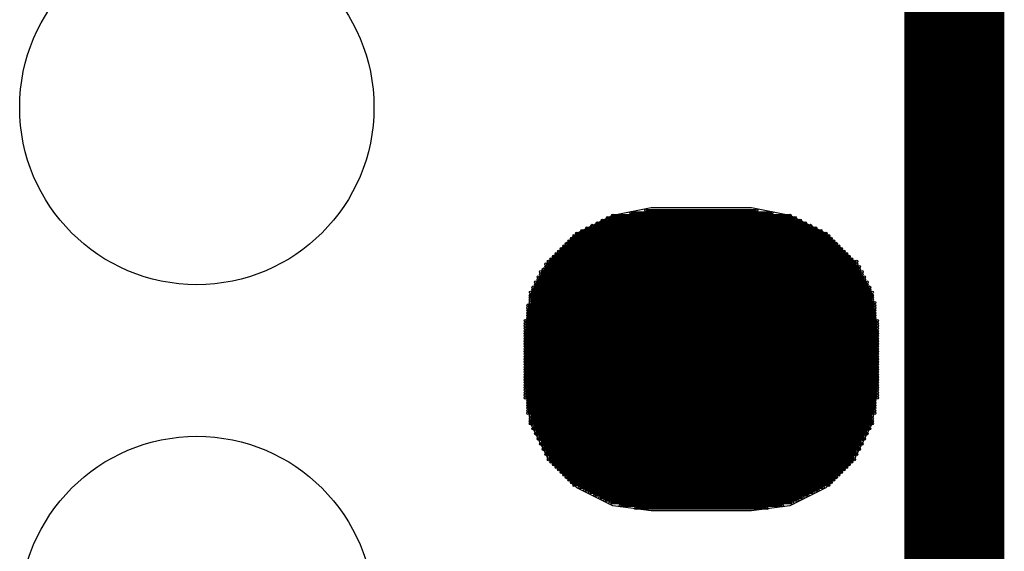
# Model space of a CAD drawing. Extents: x 0 to 126, y 0 to 22.
# Tile 33 of 60: x 16.673 to 17.647, y 8.599 to 9.124. Entities that reach past the tile are written whole.
import ezdxf

# ---------------------------------------------------------------- set-up
doc = ezdxf.new("R2010")
doc.units = 0
doc.layers.get('0').update_dxf_attribs({"linetype": 'CONTINUOUS'})
doc.layers.add('SEEEDSTUDIOXIAONRF52840V1_1_GTO', color=10, linetype='CONTINUOUS')
doc.layers.add('SEEEDSTUDIOXIAONRF52840V1_1_GTS', color=9, linetype='CONTINUOUS')

# ---------------------------------------------------------------- blocks, each defined once
blk = doc.blocks.new('ROUND_54')
blk.add_circle((0, 0), 0.17526)
blk = doc.blocks.new('ROUND_2')
blk.add_circle((0, 0), 0)
blk = doc.blocks.new('ROUND_1')
blk.add_circle((0, 0), 0.00127)

msp = doc.modelspace()

# ---------------------------------------------------------------- linework, layer by layer
at = {"layer": 'SEEEDSTUDIOXIAONRF52840V1_1_GTO', "const_width": 0.09906}
msp.add_lwpolyline([(17.59712, 13.03782), (17.59712, 6.29158)], dxfattribs=at)
at = {"layer": 'SEEEDSTUDIOXIAONRF52840V1_1_GTS'}
for points in [[(17.2593, 8.93064), (17.2974, 8.93826)], [(17.2974, 8.93826), (17.39646, 8.93826)], [(17.39646, 8.93826), (17.43456, 8.93064)], [(17.22374, 8.91286), (17.2593, 8.93064)], [(17.43456, 8.93064), (17.47012, 8.91286)], [(17.1958, 8.88492), (17.22374, 8.91286)], [(17.47012, 8.91286), (17.49806, 8.88492)], [(17.17802, 8.8519), (17.1958, 8.88492)], [(17.49806, 8.88492), (17.51584, 8.8519)], [(17.17294, 8.8138), (17.17802, 8.8519)], [(17.51584, 8.8519), (17.52092, 8.8138)], [(17.17294, 8.763), (17.17294, 8.8138)], [(17.52092, 8.8138), (17.52092, 8.763)], [(17.17802, 8.7249), (17.17294, 8.763)], [(17.52092, 8.763), (17.51584, 8.7249)], [(17.1958, 8.68934), (17.17802, 8.7249)], [(17.51584, 8.7249), (17.49806, 8.68934)], [(17.22374, 8.6614), (17.1958, 8.68934)], [(17.49806, 8.68934), (17.47012, 8.6614)], [(17.2593, 8.64362), (17.22374, 8.6614)], [(17.47012, 8.6614), (17.43456, 8.64362)], [(17.2974, 8.63854), (17.2593, 8.64362)], [(17.43456, 8.64362), (17.39646, 8.63854)], [(17.39646, 8.63854), (17.2974, 8.63854)]]:
    msp.add_lwpolyline(points, dxfattribs=at)
at = {"layer": 'SEEEDSTUDIOXIAONRF52840V1_1_GTS', "const_width": 0.00254}
for points in [[(17.41678, 8.93318), (17.27708, 8.93318)], [(17.29232, 8.93572), (17.40154, 8.93572)], [(17.4498, 8.92302), (17.24406, 8.92302)], [(17.24914, 8.92556), (17.44472, 8.92556)], [(17.43964, 8.9281), (17.25422, 8.9281)], [(17.2593, 8.93064), (17.43456, 8.93064)], [(17.47012, 8.91286), (17.22374, 8.91286)], [(17.22882, 8.9154), (17.46504, 8.9154)], [(17.45996, 8.91794), (17.2339, 8.91794)], [(17.23898, 8.92048), (17.45488, 8.92048)], [(17.48028, 8.9027), (17.21358, 8.9027)], [(17.21612, 8.90524), (17.47774, 8.90524)], [(17.4752, 8.90778), (17.21866, 8.90778)], [(17.2212, 8.91032), (17.47266, 8.91032)], [(17.49044, 8.89254), (17.20342, 8.89254)], [(17.20596, 8.89508), (17.4879, 8.89508)], [(17.48536, 8.89762), (17.2085, 8.89762)], [(17.21104, 8.90016), (17.48282, 8.90016)], [(17.1958, 8.88492), (17.49806, 8.88492)], [(17.5006, 8.88492), (17.1958, 8.88492)], [(17.49552, 8.88746), (17.19834, 8.88746)], [(17.20088, 8.89), (17.49298, 8.89)], [(17.50568, 8.87476), (17.18818, 8.87476)], [(17.19072, 8.8773), (17.50314, 8.8773)], [(17.19326, 8.88238), (17.5006, 8.88238)], [(17.50314, 8.87984), (17.19326, 8.87984)], [(17.51076, 8.8646), (17.1831, 8.8646)], [(17.50822, 8.86968), (17.18564, 8.86968)], [(17.18564, 8.86714), (17.50822, 8.86714)], [(17.18818, 8.87222), (17.50568, 8.87222)], [(17.51584, 8.85444), (17.17802, 8.85444)], [(17.5133, 8.85952), (17.18056, 8.85952)], [(17.18056, 8.85698), (17.5133, 8.85698)], [(17.1831, 8.86206), (17.51076, 8.86206)], [(17.17802, 8.8519), (17.51584, 8.8519)], [(17.51584, 8.84936), (17.17802, 8.84936)], [(17.17802, 8.84682), (17.51584, 8.84682)], [(17.51838, 8.84428), (17.17802, 8.84428)], [(17.17548, 8.84174), (17.51838, 8.84174)], [(17.51838, 8.8392), (17.17548, 8.8392)], [(17.17548, 8.83666), (17.51838, 8.83666)], [(17.51838, 8.83412), (17.17548, 8.83412)], [(17.17294, 8.8265), (17.52092, 8.8265)], [(17.17548, 8.83158), (17.51838, 8.83158)], [(17.51838, 8.82904), (17.17548, 8.82904)], [(17.52092, 8.82396), (17.17294, 8.82396)], [(17.17294, 8.82142), (17.52092, 8.82142)], [(17.52092, 8.81888), (17.17294, 8.81888)], [(17.17294, 8.81634), (17.52092, 8.81634)], [(17.52092, 8.8138), (17.17294, 8.8138)], [(17.17294, 8.81126), (17.52092, 8.81126)], [(17.52092, 8.80872), (17.17294, 8.80872)], [(17.17294, 8.80618), (17.52092, 8.80618)], [(17.52092, 8.80364), (17.17294, 8.80364)], [(17.17294, 8.8011), (17.52092, 8.8011)], [(17.52092, 8.79856), (17.17294, 8.79856)], [(17.17294, 8.79602), (17.52092, 8.79602)], [(17.52092, 8.79348), (17.17294, 8.79348)], [(17.17294, 8.79094), (17.52092, 8.79094)], [(17.52092, 8.7884), (17.17294, 8.7884)], [(17.17294, 8.78586), (17.52092, 8.78586)], [(17.52092, 8.78332), (17.17294, 8.78332)], [(17.17294, 8.78078), (17.52092, 8.78078)], [(17.52092, 8.77824), (17.17294, 8.77824)], [(17.17294, 8.7757), (17.52092, 8.7757)], [(17.52092, 8.77316), (17.17294, 8.77316)], [(17.17294, 8.77062), (17.52092, 8.77062)], [(17.52092, 8.76808), (17.17294, 8.76808)], [(17.17294, 8.76554), (17.52092, 8.76554)], [(17.52092, 8.763), (17.17294, 8.763)], [(17.17294, 8.76046), (17.52092, 8.76046)], [(17.52092, 8.75792), (17.17294, 8.75792)], [(17.17294, 8.75538), (17.52092, 8.75538)], [(17.52092, 8.75284), (17.17294, 8.75284)], [(17.17294, 8.7503), (17.52092, 8.7503)], [(17.51838, 8.74776), (17.17548, 8.74776)], [(17.17548, 8.74522), (17.51838, 8.74522)], [(17.51838, 8.74268), (17.17548, 8.74268)], [(17.17548, 8.74014), (17.51838, 8.74014)], [(17.51838, 8.7376), (17.17548, 8.7376)], [(17.17548, 8.73506), (17.51838, 8.73506)], [(17.51584, 8.73252), (17.17802, 8.73252)], [(17.17802, 8.72998), (17.51584, 8.72998)], [(17.51584, 8.72744), (17.17802, 8.72744)], [(17.17802, 8.7249), (17.51584, 8.7249)], [(17.5133, 8.72236), (17.18056, 8.72236)], [(17.18056, 8.71982), (17.5133, 8.71982)], [(17.51076, 8.71728), (17.1831, 8.71728)], [(17.1831, 8.71474), (17.51076, 8.71474)], [(17.50822, 8.7122), (17.18564, 8.7122)], [(17.18564, 8.70966), (17.50822, 8.70966)], [(17.50568, 8.70712), (17.18818, 8.70712)], [(17.18818, 8.70458), (17.50568, 8.70458)], [(17.50314, 8.70204), (17.19072, 8.70204)], [(17.19072, 8.6995), (17.50314, 8.6995)], [(17.5006, 8.69696), (17.19326, 8.69696)], [(17.19326, 8.69442), (17.5006, 8.69442)], [(17.49806, 8.69188), (17.1958, 8.69188)], [(17.1958, 8.68934), (17.49806, 8.68934)], [(17.49552, 8.6868), (17.19834, 8.6868)], [(17.20088, 8.68426), (17.49298, 8.68426)], [(17.49044, 8.68172), (17.20342, 8.68172)], [(17.20596, 8.67918), (17.4879, 8.67918)], [(17.48536, 8.67664), (17.2085, 8.67664)], [(17.21104, 8.6741), (17.48282, 8.6741)], [(17.48028, 8.67156), (17.21358, 8.67156)], [(17.21612, 8.66902), (17.47774, 8.66902)], [(17.4752, 8.66648), (17.21866, 8.66648)], [(17.2212, 8.66394), (17.47266, 8.66394)], [(17.46758, 8.6614), (17.22628, 8.6614)], [(17.23136, 8.65886), (17.4625, 8.65886)], [(17.45742, 8.65632), (17.23644, 8.65632)], [(17.24152, 8.65378), (17.45234, 8.65378)], [(17.44726, 8.65124), (17.2466, 8.65124)], [(17.25168, 8.6487), (17.44218, 8.6487)], [(17.4371, 8.64616), (17.25676, 8.64616)], [(17.26692, 8.64362), (17.42694, 8.64362)], [(17.4117, 8.64108), (17.28216, 8.64108)]]:
    msp.add_lwpolyline(points, dxfattribs=at)

# ---------------------------------------------------------------- block references
at = {"layer": 'SEEEDSTUDIOXIAONRF52840V1_1_GTS'}
for name, p in [('ROUND_54', (16.84782, 9.03732)), ('ROUND_2', (17.39646, 8.93826)), ('ROUND_2', (17.2974, 8.93826)), ('ROUND_2', (17.39646, 8.93826)), ('ROUND_1', (17.27708, 8.93318)), ('ROUND_1', (17.29232, 8.93572)), ('ROUND_1', (17.40154, 8.93572)), ('ROUND_1', (17.41678, 8.93318)), ('ROUND_2', (17.43456, 8.93064)), ('ROUND_2', (17.2593, 8.93064)), ('ROUND_1', (17.24406, 8.92302)), ('ROUND_1', (17.24914, 8.92556)), ('ROUND_1', (17.25422, 8.9281)), ('ROUND_1', (17.2593, 8.93064)), ('ROUND_1', (17.43456, 8.93064)), ('ROUND_1', (17.43964, 8.9281)), ('ROUND_1', (17.44472, 8.92556)), ('ROUND_1', (17.4498, 8.92302)), ('ROUND_1', (17.22374, 8.91286)), ('ROUND_1', (17.22882, 8.9154)), ('ROUND_1', (17.2339, 8.91794)), ('ROUND_1', (17.23898, 8.92048)), ('ROUND_1', (17.45488, 8.92048)), ('ROUND_1', (17.45996, 8.91794)), ('ROUND_1', (17.46504, 8.9154)), ('ROUND_1', (17.47012, 8.91286)), ('ROUND_2', (17.47012, 8.91286)), ('ROUND_2', (17.22374, 8.91286)), ('ROUND_1', (17.21358, 8.9027)), ('ROUND_1', (17.21612, 8.90524)), ('ROUND_1', (17.21866, 8.90778)), ('ROUND_1', (17.2212, 8.91032)), ('ROUND_1', (17.47266, 8.91032)), ('ROUND_1', (17.4752, 8.90778)), ('ROUND_1', (17.47774, 8.90524)), ('ROUND_1', (17.48028, 8.9027)), ('ROUND_1', (17.20342, 8.89254)), ('ROUND_1', (17.20596, 8.89508)), ('ROUND_1', (17.2085, 8.89762)), ('ROUND_1', (17.21104, 8.90016)), ('ROUND_1', (17.48282, 8.90016)), ('ROUND_1', (17.48536, 8.89762)), ('ROUND_1', (17.4879, 8.89508)), ('ROUND_1', (17.49044, 8.89254)), ('ROUND_2', (17.49806, 8.88492)), ('ROUND_2', (17.1958, 8.88492)), ('ROUND_1', (17.1958, 8.88492)), ('ROUND_1', (17.1958, 8.88492)), ('ROUND_1', (17.19834, 8.88746)), ('ROUND_1', (17.20088, 8.89)), ('ROUND_1', (17.49298, 8.89)), ('ROUND_1', (17.49552, 8.88746)), ('ROUND_1', (17.49806, 8.88492)), ('ROUND_1', (17.5006, 8.88492)), ('ROUND_1', (17.18818, 8.87476)), ('ROUND_1', (17.19072, 8.8773)), ('ROUND_1', (17.19326, 8.88238)), ('ROUND_1', (17.19326, 8.87984)), ('ROUND_1', (17.5006, 8.88238)), ('ROUND_1', (17.50314, 8.87984)), ('ROUND_1', (17.50314, 8.8773)), ('ROUND_1', (17.50568, 8.87476)), ('ROUND_1', (17.1831, 8.8646)), ('ROUND_1', (17.18564, 8.86968)), ('ROUND_1', (17.18564, 8.86714)), ('ROUND_1', (17.18818, 8.87222)), ('ROUND_1', (17.50568, 8.87222)), ('ROUND_1', (17.50822, 8.86968)), ('ROUND_1', (17.50822, 8.86714)), ('ROUND_1', (17.51076, 8.8646)), ('ROUND_1', (17.17802, 8.85444)), ('ROUND_1', (17.18056, 8.85952)), ('ROUND_1', (17.18056, 8.85698)), ('ROUND_1', (17.1831, 8.86206)), ('ROUND_1', (17.51076, 8.86206)), ('ROUND_1', (17.5133, 8.85952)), ('ROUND_1', (17.5133, 8.85698)), ('ROUND_1', (17.51584, 8.85444)), ('ROUND_2', (17.51584, 8.8519)), ('ROUND_2', (17.17802, 8.8519)), ('ROUND_1', (17.17802, 8.8519)), ('ROUND_1', (17.17802, 8.84936)), ('ROUND_1', (17.17802, 8.84682)), ('ROUND_1', (17.17802, 8.84428)), ('ROUND_1', (17.51584, 8.8519)), ('ROUND_1', (17.51584, 8.84936)), ('ROUND_1', (17.51584, 8.84682)), ('ROUND_1', (17.51838, 8.84428)), ('ROUND_1', (17.17548, 8.84174)), ('ROUND_1', (17.17548, 8.8392)), ('ROUND_1', (17.17548, 8.83666)), ('ROUND_1', (17.17548, 8.83412)), ('ROUND_1', (17.51838, 8.84174)), ('ROUND_1', (17.51838, 8.8392)), ('ROUND_1', (17.51838, 8.83666)), ('ROUND_1', (17.51838, 8.83412)), ('ROUND_1', (17.17294, 8.8265)), ('ROUND_1', (17.17548, 8.83158)), ('ROUND_1', (17.17548, 8.82904)), ('ROUND_1', (17.51838, 8.83158)), ('ROUND_1', (17.51838, 8.82904)), ('ROUND_1', (17.52092, 8.8265)), ('ROUND_1', (17.17294, 8.82396)), ('ROUND_1', (17.17294, 8.82142)), ('ROUND_1', (17.17294, 8.81888)), ('ROUND_1', (17.17294, 8.81634)), ('ROUND_1', (17.52092, 8.82396)), ('ROUND_1', (17.52092, 8.82142)), ('ROUND_1', (17.52092, 8.81888)), ('ROUND_1', (17.52092, 8.81634)), ('ROUND_2', (17.52092, 8.8138)), ('ROUND_2', (17.17294, 8.8138)), ('ROUND_1', (17.17294, 8.8138)), ('ROUND_1', (17.17294, 8.81126)), ('ROUND_1', (17.17294, 8.80872)), ('ROUND_1', (17.17294, 8.80618)), ('ROUND_1', (17.52092, 8.8138)), ('ROUND_1', (17.52092, 8.81126)), ('ROUND_1', (17.52092, 8.80872)), ('ROUND_1', (17.52092, 8.80618)), ('ROUND_1', (17.17294, 8.80364)), ('ROUND_1', (17.17294, 8.8011)), ('ROUND_1', (17.17294, 8.79856)), ('ROUND_1', (17.17294, 8.79602)), ('ROUND_1', (17.52092, 8.80364)), ('ROUND_1', (17.52092, 8.8011)), ('ROUND_1', (17.52092, 8.79856)), ('ROUND_1', (17.52092, 8.79602)), ('ROUND_1', (17.17294, 8.79348)), ('ROUND_1', (17.17294, 8.79094)), ('ROUND_1', (17.17294, 8.7884)), ('ROUND_1', (17.17294, 8.78586)), ('ROUND_1', (17.52092, 8.79348)), ('ROUND_1', (17.52092, 8.79094)), ('ROUND_1', (17.52092, 8.7884)), ('ROUND_1', (17.52092, 8.78586)), ('ROUND_1', (17.17294, 8.78332)), ('ROUND_1', (17.17294, 8.78078)), ('ROUND_1', (17.17294, 8.77824)), ('ROUND_1', (17.17294, 8.7757)), ('ROUND_1', (17.52092, 8.78332)), ('ROUND_1', (17.52092, 8.78078)), ('ROUND_1', (17.52092, 8.77824)), ('ROUND_1', (17.52092, 8.7757)), ('ROUND_1', (17.17294, 8.77316)), ('ROUND_1', (17.17294, 8.77062)), ('ROUND_1', (17.17294, 8.76808)), ('ROUND_1', (17.52092, 8.77316)), ('ROUND_1', (17.52092, 8.77062)), ('ROUND_1', (17.52092, 8.76808)), ('ROUND_2', (17.52092, 8.763)), ('ROUND_2', (17.17294, 8.763)), ('ROUND_1', (17.17294, 8.76554)), ('ROUND_1', (17.17294, 8.763)), ('ROUND_1', (17.17294, 8.76046)), ('ROUND_1', (17.17294, 8.75792)), ('ROUND_1', (17.52092, 8.76554)), ('ROUND_1', (17.52092, 8.763)), ('ROUND_1', (17.52092, 8.76046)), ('ROUND_1', (17.52092, 8.75792)), ('ROUND_1', (17.17294, 8.75538)), ('ROUND_1', (17.17294, 8.75284)), ('ROUND_1', (17.17294, 8.7503)), ('ROUND_1', (17.17548, 8.74776)), ('ROUND_1', (17.51838, 8.74776)), ('ROUND_1', (17.52092, 8.75538)), ('ROUND_1', (17.52092, 8.75284)), ('ROUND_1', (17.52092, 8.7503)), ('ROUND_1', (17.17548, 8.74522)), ('ROUND_1', (17.17548, 8.74268)), ('ROUND_1', (17.17548, 8.74014)), ('ROUND_1', (17.17548, 8.7376)), ('ROUND_1', (17.51838, 8.74522)), ('ROUND_1', (17.51838, 8.74268)), ('ROUND_1', (17.51838, 8.74014)), ('ROUND_1', (17.51838, 8.7376)), ('ROUND_1', (17.17548, 8.73506)), ('ROUND_1', (17.17802, 8.73252)), ('ROUND_1', (17.17802, 8.72998)), ('ROUND_1', (17.17802, 8.72744)), ('ROUND_1', (17.51584, 8.73252)), ('ROUND_1', (17.51584, 8.72998)), ('ROUND_1', (17.51584, 8.72744)), ('ROUND_1', (17.51838, 8.73506)), ('ROUND_2', (17.51584, 8.7249)), ('ROUND_2', (17.17802, 8.7249)), ('ROUND_1', (17.17802, 8.7249)), ('ROUND_1', (17.18056, 8.72236)), ('ROUND_1', (17.18056, 8.71982)), ('ROUND_1', (17.1831, 8.71728)), ('ROUND_1', (17.51076, 8.71728)), ('ROUND_1', (17.5133, 8.72236)), ('ROUND_1', (17.5133, 8.71982)), ('ROUND_1', (17.51584, 8.7249)), ('ROUND_54', (16.84782, 8.53694)), ('ROUND_1', (17.1831, 8.71474)), ('ROUND_1', (17.18564, 8.7122)), ('ROUND_1', (17.18564, 8.70966)), ('ROUND_1', (17.18818, 8.70712)), ('ROUND_1', (17.50568, 8.70712)), ('ROUND_1', (17.50822, 8.7122)), ('ROUND_1', (17.50822, 8.70966)), ('ROUND_1', (17.51076, 8.71474)), ('ROUND_1', (17.18818, 8.70458)), ('ROUND_1', (17.19072, 8.70204)), ('ROUND_1', (17.19072, 8.6995)), ('ROUND_1', (17.50314, 8.70204)), ('ROUND_1', (17.50314, 8.6995)), ('ROUND_1', (17.50568, 8.70458)), ('ROUND_2', (17.49806, 8.68934)), ('ROUND_2', (17.1958, 8.68934)), ('ROUND_1', (17.19326, 8.69696)), ('ROUND_1', (17.19326, 8.69442)), ('ROUND_1', (17.1958, 8.69188)), ('ROUND_1', (17.1958, 8.68934)), ('ROUND_1', (17.49806, 8.69188)), ('ROUND_1', (17.49806, 8.68934)), ('ROUND_1', (17.5006, 8.69696)), ('ROUND_1', (17.5006, 8.69442)), ('ROUND_1', (17.19834, 8.6868)), ('ROUND_1', (17.20088, 8.68426)), ('ROUND_1', (17.20342, 8.68172)), ('ROUND_1', (17.20596, 8.67918)), ('ROUND_1', (17.4879, 8.67918)), ('ROUND_1', (17.49044, 8.68172)), ('ROUND_1', (17.49298, 8.68426)), ('ROUND_1', (17.49552, 8.6868)), ('ROUND_1', (17.2085, 8.67664)), ('ROUND_1', (17.21104, 8.6741)), ('ROUND_1', (17.21358, 8.67156)), ('ROUND_1', (17.21612, 8.66902)), ('ROUND_1', (17.47774, 8.66902)), ('ROUND_1', (17.48028, 8.67156)), ('ROUND_1', (17.48282, 8.6741)), ('ROUND_1', (17.48536, 8.67664)), ('ROUND_2', (17.47012, 8.6614)), ('ROUND_2', (17.22374, 8.6614)), ('ROUND_1', (17.21866, 8.66648)), ('ROUND_1', (17.2212, 8.66394)), ('ROUND_1', (17.22628, 8.6614)), ('ROUND_1', (17.23136, 8.65886)), ('ROUND_1', (17.4625, 8.65886)), ('ROUND_1', (17.46758, 8.6614)), ('ROUND_1', (17.47266, 8.66394)), ('ROUND_1', (17.4752, 8.66648)), ('ROUND_1', (17.23644, 8.65632)), ('ROUND_1', (17.24152, 8.65378)), ('ROUND_1', (17.2466, 8.65124)), ('ROUND_1', (17.25168, 8.6487)), ('ROUND_1', (17.44218, 8.6487)), ('ROUND_1', (17.44726, 8.65124)), ('ROUND_1', (17.45234, 8.65378)), ('ROUND_1', (17.45742, 8.65632)), ('ROUND_2', (17.43456, 8.64362)), ('ROUND_2', (17.2593, 8.64362)), ('ROUND_1', (17.25676, 8.64616)), ('ROUND_1', (17.26692, 8.64362)), ('ROUND_1', (17.28216, 8.64108)), ('ROUND_1', (17.4117, 8.64108)), ('ROUND_1', (17.42694, 8.64362)), ('ROUND_1', (17.4371, 8.64616)), ('ROUND_2', (17.39646, 8.63854)), ('ROUND_2', (17.2974, 8.63854))]:
    msp.add_blockref(name, p, dxfattribs=at)

doc.saveas('drawing.dxf')
